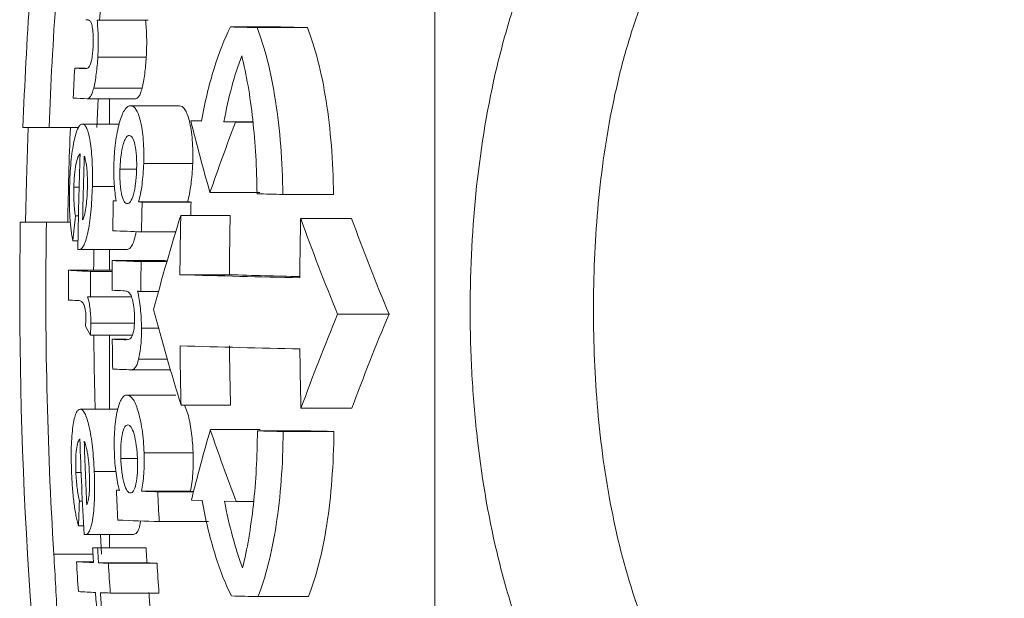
# Model space of a CAD drawing. Header units: millimetres. Extents: x 154 to 910, y 64 to 795.
# Tile 3 of 27: x 154 to 175, y 136 to 148. Entities that reach past the tile are written whole.
import ezdxf

# ---------------------------------------------------------------- set-up
doc = ezdxf.new("R2010")
doc.units = ezdxf.units.MM

msp = doc.modelspace()

# ---------------------------------------------------------------- linework, layer by layer
at = {"color": 7, "linetype": 'Continuous', "lineweight": 15}
for p, q in [((163.206, 105.018), (163.206, 179.018)), ((156.086, 147.779), (156.139, 147.777)), ((156.139, 147.777), (157.16, 147.777)), ((158.896, 147.637), (159.95, 147.637)), ((159.456, 147.622), (160.518, 147.622)), ((156.099, 147.002), (157.12, 147.002)), ((155.613, 146.767), (155.843, 146.767)), ((156.012, 146.346), (157.032, 146.346)), ((155.876, 146.124), (156.894, 146.124)), ((156.104, 146.124), (156.078, 145.518)), ((156.344, 146.124), (156.344, 145.59)), ((156.79, 145.975), (157.819, 145.975)), ((154.52, 145.518), (155.072, 145.518)), ((155.072, 145.518), (155.693, 145.518)), ((155.776, 145.59), (156.552, 145.59)), ((158.059, 145.657), (158.285, 145.65)), ((158.059, 145.657), (158.286, 145.657)), ((158.756, 145.637), (159.003, 145.631)), ((158.756, 145.637), (159.369, 145.637)), ((159.003, 145.631), (159.369, 145.631)), ((157.067, 144.755), (158.099, 144.755)), ((156.566, 144.639), (156.913, 144.639)), ((155.595, 144.255), (155.705, 144.255)), ((155.984, 144.272), (156.451, 144.272)), ((158.463, 144.144), (159.512, 144.144)), ((159.998, 144.105), (161.067, 144.105)), ((156.426, 143.967), (156.489, 143.965)), ((156.426, 143.967), (156.488, 143.967)), ((156.96, 143.947), (157.991, 143.947)), ((157.032, 143.945), (158.064, 143.945)), ((155.627, 143.652), (155.691, 143.652)), ((157.848, 143.661), (158.889, 143.661)), ((155.016, 143.518), (154.465, 143.518)), ((155.016, 143.518), (155.522, 143.518)), ((160.375, 143.596), (161.448, 143.596)), ((157.019, 143.316), (157.741, 143.316)), ((155.575, 143.128), (155.682, 143.128)), ((155.701, 142.942), (156.718, 142.942)), ((156.344, 142.942), (156.344, 142.505)), ((156.405, 142.711), (157.43, 142.711)), ((157.011, 142.688), (157.554, 142.688)), ((155.482, 142.505), (156.404, 142.505)), ((155.945, 142.482), (156.403, 142.482)), ((157.83, 142.412), (158.871, 142.412)), ((157.007, 142.06), (157.377, 142.06)), ((155.882, 141.947), (155.943, 141.944)), ((155.943, 141.944), (156.807, 141.944)), ((161.154, 141.579), (162.237, 141.579)), ((155.953, 141.392), (156.869, 141.392)), ((155.942, 141.136), (156.831, 141.136)), ((156.344, 141.136), (156.344, 139.577)), ((157.019, 141.286), (157.38, 141.286)), ((156.405, 141.05), (156.706, 141.05)), ((156.96, 140.63), (157.564, 140.63)), ((156.801, 140.408), (157.629, 140.408)), ((156.715, 139.873), (157.743, 139.873)), ((155.729, 139.577), (156.52, 139.577)), ((157.854, 139.662), (158.896, 139.662)), ((160.381, 139.596), (161.454, 139.596)), ((158.471, 139.144), (159.52, 139.144)), ((159.463, 139.118), (160.524, 139.118)), ((160.006, 139.105), (161.075, 139.105)), ((157.075, 138.653), (158.107, 138.653)), ((156.584, 138.536), (156.934, 138.536)), ((155.637, 138.242), (155.747, 138.242)), ((156.024, 138.26), (156.483, 138.26)), ((156.49, 137.865), (156.553, 137.862)), ((156.49, 137.865), (156.552, 137.865)), ((157.022, 137.845), (158.054, 137.845)), ((157.363, 137.833), (158.116, 137.833)), ((155.71, 137.639), (155.774, 137.639)), ((158.072, 137.657), (158.297, 137.651)), ((158.769, 137.638), (159.016, 137.631)), ((159.016, 137.631), (159.381, 137.631)), ((157.394, 137.205), (158.43, 137.205)), ((155.693, 137.116), (155.8, 137.116)), ((155.832, 136.93), (156.85, 136.93)), ((156.155, 136.93), (156.179, 136.518)), ((156.344, 136.93), (156.344, 136.654)), ((155.991, 136.654), (157.011, 136.654)), ((156.095, 136.649), (157.116, 136.649)), ((155.65, 136.357), (156.009, 136.357)), ((156.114, 136.335), (157.135, 136.335)), ((156.323, 136.326), (157.346, 136.326)), ((156.364, 135.698), (157.388, 135.698)), ((159.475, 135.623), (160.537, 135.623))]:
    msp.add_line(p, q, dxfattribs=at)
at = {"color": 8, "linetype": 'Continuous', "lineweight": 15}
msp.add_line((155.171, 136.518), (155.999, 136.518), dxfattribs=at)
at = {"color": 7, "linetype": 'Continuous', "lineweight": 15, "flags": 128}
for points in [[(154.576, 143.518), (154.595, 144.393), (154.631, 145.518)], [(157.032, 143.945), (157.023, 143.945), (157.014, 143.945), (157.005, 143.946), (156.996, 143.946), (156.987, 143.946), (156.978, 143.947), (156.969, 143.947), (156.96, 143.947)], [(157.991, 143.947), (158, 143.947), (158.009, 143.947), (158.018, 143.946), (158.027, 143.946), (158.036, 143.946), (158.046, 143.945), (158.055, 143.945), (158.064, 143.945)], [(156.015, 142.942), (156.012, 142.643), (156.011, 142.505)], [(157.43, 142.711), (157.502, 142.708), (157.559, 142.706)], [(156.939, 142.062), (156.948, 142.062), (156.956, 142.062), (156.964, 142.062), (156.973, 142.061), (156.981, 142.061), (156.99, 142.061), (156.998, 142.06), (157.007, 142.06)], [(155.658, 141.867), (155.661, 141.867), (155.664, 141.868), (155.667, 141.868), (155.669, 141.868), (155.672, 141.868), (155.675, 141.868), (155.678, 141.868), (155.68, 141.868)], [(158.054, 137.845), (158.096, 137.843), (158.119, 137.843)]]:
    msp.add_lwpolyline(points, dxfattribs=at)
at = {"color": 7, "linetype": 'Continuous', "lineweight": 15}
for centre, radius, start, end in [((245.453, 142.018), 91, 174.32411, 177.79577), ((245.453, 142.018), 90.449, 174.28941, 177.78234), ((245.241, 141.865), 89.299, 175.80027, 176.2043), ((167.922, 484.576), 337.06, 268.46551, 268.56084), ((169.066, 492.133), 344.617, 268.48425, 268.57864), ((245.241, 141.888), 89.762, 176.88384, 177.28533), ((158.312, 198.327), 51.63, 267.0031, 267.2164), ((158.424, 200.522), 54.458, 267.0067, 267.3177), ((245.453, 142.018), 90, 177.77127, 179.04503), ((204.006, 157.104), 47.351, 193.9898, 195.8848), ((203.911, 128.484), 48.07, 159.1027, 160.9882), ((245.241, 141.878), 89.568, 178.02637, 179.31703), ((245.241, 141.874), 89.478, 178.05314, 178.9154), ((169.661, 556.739), 412.747, 268.58301, 268.6585), ((245.241, 141.846), 88.84, 178.63215, 179.03737), ((245.242, 141.824), 88.235, 178.62277, 179.03077), ((245.242, 141.824), 87.203, 178.60647, 178.79256), ((228.214, 136.141), 72.975, 174.09227, 174.50544), ((202.398, 129.704), 46.685, 162.6042, 165.1371), ((245.242, 141.797), 87.414, 178.77809, 179.59747), ((245.242, 141.797), 86.372, 178.76336, 179.59262), ((245.453, 142.018), 91, 179.05552, 187.87837), ((245.453, 142.018), 90.449, 179.04977, 183.48618), ((245.242, 141.732), 84.888, 178.74172, 179.58549), ((206.668, 160.313), 49.219, 199.8557, 202.3733), ((207.23, 160.341), 48.748, 200.0898, 202.6361), ((161.417, 270.822), 127.581, 267.75264, 268.02471), ((158.549, 162.329), 19.594, 261.5815, 261.6444), ((245.241, 141.846), 88.84, 179.44254, 179.84768), ((161.408, 270.171), 127.559, 267.75243, 268.02453), ((245.242, 141.824), 88.235, 179.43872, 179.84664), ((245.241, 141.888), 89.762, 179.60627, 180.00725), ((158.555, 201.404), 58.98, 267.01371, 267.4638), ((245.241, 141.865), 89.299, 179.60423, 179.94971), ((167.852, 480.478), 338.215, 268.30197, 268.73011), ((167.718, 441.468), 299.187, 268.30554, 268.59006), ((160.89, 256.064), 114.07, 267.7451, 267.86152), ((158.156, 192.917), 51.111, 266.9981, 267.1983), ((203.905, 153.983), 48.226, 194.7807, 197.2746), ((205.253, 123.25), 47.756, 157.4313, 159.9842), ((205.834, 123.222), 47.304, 157.1667, 159.7485), ((169.508, 148.318), 15.35, 207.0572, 207.8968), ((245.453, 142.018), 89.443, 180.56478, 181.56385), ((245.241, 141.846), 88.84, 180.51326, 180.91843), ((160.923, 255.822), 114.861, 267.74546, 267.87189), ((167.854, 478.995), 338.232, 268.30201, 268.73014), ((245.242, 141.797), 87.414, 180.58063, 181.40004), ((245.242, 141.797), 86.372, 180.58763, 181.41693), ((245.242, 141.732), 84.888, 180.59791, 181.44172), ((161.119, 260.079), 119.75, 267.74781, 267.93366), ((202.512, 126.529), 45.812, 164.0156, 165.9411), ((205.377, 155.173), 49.57, 198.8668, 200.7256), ((169.67, 551.807), 412.815, 268.58314, 268.65863), ((170.83, 561.032), 422.039, 268.60067, 268.67544), ((245.241, 141.878), 89.568, 181.8733, 183.16486), ((245.241, 141.874), 89.478, 181.90392, 182.7666), ((245.241, 141.846), 88.84, 182.56872, 182.97433), ((162.641, 298.092), 160.345, 267.99179, 268.11385), ((245.242, 141.815), 87.969, 182.59419, 183.00383), ((228.111, 135.023), 72.448, 177.93047, 178.34481), ((161.887, 274.614), 137.482, 267.76294, 268.12701), ((158.719, 156.746), 20.025, 261.6484, 261.7105), ((245.241, 141.87), 89.403, 183.34489, 183.54654), ((159.251, 207.558), 70.98, 267.36811, 267.45205), ((245.241, 141.865), 89.299, 183.34878, 183.55067), ((160.305, 209.145), 72.566, 267.39814, 267.48119), ((245.242, 141.865), 88.28, 183.38748, 183.59171), ((245.241, 141.888), 89.762, 183.53234, 183.93417), ((158.586, 192.601), 56.32, 267.0126, 267.379), ((159.719, 217.404), 81.15, 267.4541, 267.60152), ((245.241, 141.856), 89.091, 183.55898, 183.96384), ((160.778, 219.22), 82.965, 267.48323, 267.6291), ((245.242, 141.856), 88.069, 183.60031, 184.00989), ((158.628, 192.022), 56.37, 267.014, 267.3802), ((245.241, 141.87), 89.403, 183.94999, 184.20946), ((159.761, 216.848), 81.222, 267.45528, 267.60263), ((245.241, 141.865), 89.299, 183.95459, 184.21435), ((245.242, 141.865), 88.28, 184.00031, 184.26309), ((167.942, 472.71), 337.194, 268.46585, 268.56116)]:
    msp.add_arc(centre, radius, start, end, dxfattribs=at)
for points, knots in [([(175.206, 127.341), (174.32, 127.341), (173.454, 127.446), (172.184, 127.757), (171.765, 127.887), (170.959, 128.193), (170.569, 128.37), (169.816, 128.769), (169.45, 128.993), (168.756, 129.481), (168.428, 129.744), (167.497, 130.589), (166.945, 131.233), (166.009, 132.607), (165.618, 133.342), (165.129, 134.513), (164.983, 134.915), (164.725, 135.724), (164.612, 136.132), (164.317, 137.371), (164.178, 138.215), (164.039, 139.504), (164.004, 139.938), (163.958, 140.815), (163.947, 141.254), (163.948, 142.561), (163.992, 143.423), (164.176, 145.13), (164.315, 145.974), (164.613, 147.226), (164.728, 147.639), (164.987, 148.445), (165.132, 148.839), (165.456, 149.609), (165.634, 149.985), (166.03, 150.719), (166.249, 151.078), (166.956, 152.107), (167.497, 152.731), (168.429, 153.57), (168.762, 153.834), (169.453, 154.315), (169.814, 154.535), (170.566, 154.929), (170.959, 155.106), (171.77, 155.411), (172.183, 155.538), (173.023, 155.742), (173.45, 155.819), (174.32, 155.923), (174.763, 155.95), (175.206, 155.95)], [0, 0, 0, 0, 0.0625, 0.0625, 0.09375, 0.09375, 0.125, 0.125, 0.15625, 0.15625, 0.1875, 0.1875, 0.25, 0.25, 0.3125, 0.3125, 0.34375, 0.34375, 0.375, 0.375, 0.4375, 0.4375, 0.46875, 0.46875, 0.5, 0.5, 0.5625, 0.5625, 0.625, 0.625, 0.65625, 0.65625, 0.6875, 0.6875, 0.71875, 0.71875, 0.75, 0.75, 0.8125, 0.8125, 0.84375, 0.84375, 0.875, 0.875, 0.90625, 0.90625, 0.9375, 0.9375, 0.96875, 0.96875, 1, 1, 1, 1]), ([(175.206, 153.783), (174.847, 153.783), (174.488, 153.76), (173.786, 153.666), (173.441, 153.597), (172.763, 153.414), (172.43, 153.3), (171.779, 153.025), (171.468, 152.868), (170.872, 152.515), (170.588, 152.319), (170.045, 151.887), (169.788, 151.652), (169.075, 150.911), (168.669, 150.362), (167.973, 149.164), (167.693, 148.534), (167.352, 147.555), (167.251, 147.223), (167.072, 146.549), (166.994, 146.205), (166.791, 145.173), (166.698, 144.479), (166.575, 143.084), (166.546, 142.381), (166.545, 140.969), (166.575, 140.255), (166.698, 138.853), (166.792, 138.159), (167.059, 136.792), (167.233, 136.117), (167.692, 134.792), (167.972, 134.161), (168.486, 133.269), (168.674, 132.98), (169.085, 132.424), (169.309, 132.157), (169.786, 131.657), (170.04, 131.424), (170.582, 130.99), (170.871, 130.788), (171.47, 130.431), (171.78, 130.273), (172.425, 129.999), (172.762, 129.882), (173.788, 129.603), (174.488, 129.51), (175.206, 129.51)], [0, 0, 0, 0, 0.03125, 0.03125, 0.0625, 0.0625, 0.09375, 0.09375, 0.125, 0.125, 0.15625, 0.15625, 0.1875, 0.1875, 0.25, 0.25, 0.3125, 0.3125, 0.34375, 0.34375, 0.375, 0.375, 0.4375, 0.4375, 0.5, 0.5, 0.5625, 0.5625, 0.625, 0.625, 0.6875, 0.6875, 0.75, 0.75, 0.78125, 0.78125, 0.8125, 0.8125, 0.84375, 0.84375, 0.875, 0.875, 0.90625, 0.90625, 0.9375, 0.9375, 1, 1, 1, 1]), ([(155.85, 147.79), (155.866, 147.789), (155.881, 147.788), (155.896, 147.784), (155.904, 147.782), (155.912, 147.78), (155.919, 147.776), (155.927, 147.772), (155.934, 147.766), (155.942, 147.756)], [0, 0, 0, 0, 0.00026142, 0.00026142, 0.00026142, 0.0003924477, 0.0003924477, 0.0003924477, 0.0005242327, 0.0005242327, 0.0005242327, 0.0005242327]), ([(156.099, 147.002), (156.103, 147.074), (156.106, 147.145), (156.109, 147.285), (156.109, 147.353), (156.104, 147.548), (156.095, 147.666), (156.086, 147.779)], [0, 0, 0, 0, 0.25, 0.25, 0.5, 0.5, 1, 1, 1, 1]), ([(157.107, 147.779), (157.116, 147.666), (157.125, 147.548), (157.13, 147.351), (157.13, 147.284), (157.127, 147.145), (157.124, 147.074), (157.12, 147.002)], [0, 0, 0, 0, 0.5, 0.5, 0.75, 0.75, 1, 1, 1, 1]), ([(155.942, 147.756), (155.952, 147.738), (155.962, 147.718), (155.98, 147.656), (155.988, 147.616), (155.999, 147.519), (156.003, 147.462), (156.004, 147.369), (156.003, 147.336), (156.002, 147.27), (156, 147.237), (155.998, 147.203)], [0, 0, 0, 0, 0.25, 0.25, 0.5, 0.5, 0.75, 0.75, 0.875, 0.875, 1, 1, 1, 1]), ([(158.896, 147.637), (158.767, 147.384), (158.652, 147.091), (158.497, 146.592), (158.449, 146.414), (158.36, 146.044), (158.32, 145.851), (158.285, 145.65)], [0, 0, 0, 0, 0.5, 0.5, 0.75, 0.75, 1, 1, 1, 1]), ([(159.998, 144.105), (159.995, 144.455), (159.98, 144.794), (159.929, 145.455), (159.891, 145.778), (159.798, 146.38), (159.742, 146.66), (159.611, 147.179), (159.537, 147.415), (159.456, 147.622)], [0, 0, 0, 0, 0.25, 0.25, 0.5, 0.5, 0.75, 0.75, 1, 1, 1, 1]), ([(160.518, 147.622), (160.6, 147.415), (160.673, 147.182), (160.805, 146.668), (160.863, 146.383), (160.958, 145.781), (160.995, 145.465), (161.048, 144.801), (161.063, 144.455), (161.067, 144.105)], [0, 0, 0, 0, 0.25, 0.25, 0.5, 0.5, 0.75, 0.75, 1, 1, 1, 1]), ([(155.998, 147.203), (155.995, 147.154), (155.991, 147.106), (155.981, 147.013), (155.974, 146.969), (155.95, 146.856), (155.931, 146.809), (155.893, 146.769), (155.875, 146.764), (155.839, 146.758), (155.822, 146.757), (155.805, 146.758)], [0, 0, 0, 0, 0.125, 0.125, 0.25, 0.25, 0.5, 0.5, 0.75, 0.75, 1, 1, 1, 1]), ([(156.012, 146.346), (156.023, 146.391), (156.033, 146.436), (156.051, 146.537), (156.059, 146.59), (156.074, 146.702), (156.081, 146.761), (156.092, 146.88), (156.096, 146.941), (156.099, 147.002)], [0, 0, 0, 0, 0.25, 0.25, 0.5, 0.5, 0.75, 0.75, 1, 1, 1, 1]), ([(157.12, 147.002), (157.116, 146.941), (157.112, 146.88), (157.101, 146.76), (157.095, 146.702), (157.08, 146.59), (157.071, 146.536), (157.053, 146.435), (157.043, 146.391), (157.032, 146.346)], [0, 0, 0, 0, 0.25, 0.25, 0.5, 0.5, 0.75, 0.75, 1, 1, 1, 1]), ([(159.133, 147.029), (159.232, 146.631), (159.309, 146.183), (159.42, 145.187), (159.45, 144.664), (159.455, 144.118)], [0, 0, 0, 0, 0.5, 0.5, 1, 1, 1, 1]), ([(155.876, 146.124), (155.887, 146.125), (155.898, 146.126), (155.921, 146.14), (155.933, 146.152), (155.956, 146.185), (155.968, 146.208), (155.991, 146.267), (156.002, 146.305), (156.012, 146.346)], [0, 0, 0, 0, 0.25, 0.25, 0.5, 0.5, 0.75, 0.75, 1, 1, 1, 1]), ([(157.032, 146.346), (157.022, 146.305), (157.011, 146.268), (156.988, 146.209), (156.976, 146.185), (156.952, 146.152), (156.94, 146.14), (156.917, 146.126), (156.906, 146.125), (156.894, 146.124)], [0, 0, 0, 0, 0.25, 0.25, 0.5, 0.5, 0.75, 0.75, 1, 1, 1, 1]), ([(156.79, 145.975), (156.77, 145.974), (156.751, 145.971), (156.711, 145.947), (156.692, 145.927), (156.634, 145.845), (156.597, 145.76), (156.548, 145.593), (156.533, 145.532), (156.504, 145.401), (156.492, 145.328), (156.47, 145.177), (156.461, 145.097), (156.45, 144.972), (156.447, 144.93), (156.442, 144.845), (156.441, 144.802), (156.439, 144.76)], [0, 0, 0, 0, 0.125, 0.125, 0.25, 0.25, 0.5, 0.5, 0.625, 0.625, 0.75, 0.75, 0.875, 0.875, 0.9375, 0.9375, 1, 1, 1, 1]), ([(157.067, 144.755), (157.069, 144.84), (157.07, 144.925), (157.068, 145.09), (157.064, 145.172), (157.046, 145.402), (157.024, 145.537), (156.985, 145.704), (156.97, 145.754), (156.938, 145.837), (156.921, 145.871), (156.886, 145.924), (156.867, 145.944), (156.829, 145.968), (156.809, 145.972), (156.79, 145.975)], [0, 0, 0, 0, 0.125, 0.125, 0.25, 0.25, 0.5, 0.5, 0.625, 0.625, 0.75, 0.75, 0.875, 0.875, 1, 1, 1, 1]), ([(157.819, 145.975), (157.838, 145.972), (157.858, 145.968), (157.896, 145.944), (157.915, 145.925), (157.951, 145.872), (157.968, 145.838), (158.001, 145.756), (158.016, 145.707), (158.056, 145.539), (158.077, 145.406), (158.096, 145.173), (158.1, 145.093), (158.103, 144.928), (158.101, 144.841), (158.099, 144.755)], [0, 0, 0, 0, 0.125, 0.125, 0.25, 0.25, 0.375, 0.375, 0.5, 0.5, 0.75, 0.75, 0.875, 0.875, 1, 1, 1, 1]), ([(155.776, 145.59), (155.76, 145.588), (155.745, 145.585), (155.713, 145.556), (155.697, 145.534), (155.651, 145.441), (155.622, 145.345), (155.584, 145.16), (155.572, 145.093), (155.551, 144.947), (155.541, 144.867), (155.526, 144.703), (155.52, 144.619), (155.51, 144.444), (155.507, 144.355), (155.504, 144.267)], [0, 0, 0, 0, 0.125, 0.125, 0.25, 0.25, 0.5, 0.5, 0.625, 0.625, 0.75, 0.75, 0.875, 0.875, 1, 1, 1, 1]), ([(155.984, 144.272), (155.986, 144.36), (155.987, 144.448), (155.986, 144.62), (155.984, 144.705), (155.977, 144.869), (155.971, 144.946), (155.957, 145.089), (155.949, 145.157), (155.919, 145.34), (155.894, 145.437), (155.853, 145.529), (155.838, 145.552), (155.808, 145.582), (155.792, 145.587), (155.776, 145.59)], [0, 0, 0, 0, 0.125, 0.125, 0.25, 0.25, 0.375, 0.375, 0.5, 0.5, 0.75, 0.75, 0.875, 0.875, 1, 1, 1, 1]), ([(156.566, 144.639), (156.568, 144.688), (156.57, 144.736), (156.578, 144.831), (156.582, 144.878), (156.6, 145.012), (156.616, 145.091), (156.644, 145.188), (156.654, 145.218), (156.675, 145.267), (156.686, 145.287), (156.708, 145.319), (156.719, 145.331), (156.742, 145.344), (156.754, 145.346), (156.765, 145.347)], [0, 0, 0, 0, 0.125, 0.125, 0.25, 0.25, 0.5, 0.5, 0.625, 0.625, 0.75, 0.75, 0.875, 0.875, 1, 1, 1, 1]), ([(156.765, 145.347), (156.776, 145.345), (156.787, 145.343), (156.808, 145.328), (156.819, 145.316), (156.849, 145.269), (156.867, 145.217), (156.896, 145.083), (156.907, 145.003), (156.916, 144.869), (156.918, 144.823), (156.919, 144.727), (156.918, 144.678), (156.917, 144.629)], [0, 0, 0, 0, 0.125, 0.125, 0.25, 0.25, 0.5, 0.5, 0.75, 0.75, 0.875, 0.875, 1, 1, 1, 1]), ([(155.595, 144.255), (155.597, 144.343), (155.601, 144.43), (155.616, 144.594), (155.626, 144.671), (155.651, 144.801), (155.665, 144.852), (155.695, 144.927), (155.711, 144.948), (155.727, 144.963)], [0, 0, 0, 0, 0.25, 0.25, 0.5, 0.5, 0.75, 0.75, 1, 1, 1, 1]), ([(155.815, 144.913), (155.825, 144.884), (155.834, 144.854), (155.847, 144.798), (155.852, 144.778), (155.859, 144.734), (155.862, 144.708), (155.865, 144.683)], [0, 0, 0, 0, 0.5, 0.5, 0.75, 0.75, 1, 1, 1, 1]), ([(155.865, 144.683), (155.868, 144.649), (155.871, 144.615), (155.876, 144.542), (155.878, 144.504), (155.88, 144.427), (155.88, 144.388), (155.88, 144.307), (155.879, 144.266), (155.879, 144.226)], [0, 0, 0, 0, 0.25, 0.25, 0.5, 0.5, 0.75, 0.75, 1, 1, 1, 1]), ([(156.439, 144.76), (156.437, 144.686), (156.436, 144.613), (156.437, 144.467), (156.44, 144.397), (156.449, 144.263), (156.455, 144.198), (156.47, 144.076), (156.479, 144.02), (156.489, 143.965)], [0, 0, 0, 0, 0.25, 0.25, 0.5, 0.5, 0.75, 0.75, 1, 1, 1, 1]), ([(156.96, 143.947), (156.974, 144.001), (156.987, 144.057), (157.012, 144.181), (157.022, 144.246), (157.04, 144.384), (157.048, 144.456), (157.06, 144.604), (157.064, 144.68), (157.067, 144.755)], [0, 0, 0, 0, 0.25, 0.25, 0.5, 0.5, 0.75, 0.75, 1, 1, 1, 1]), ([(158.099, 144.755), (158.096, 144.68), (158.092, 144.604), (158.08, 144.456), (158.073, 144.384), (158.054, 144.247), (158.043, 144.181), (158.019, 144.057), (158.005, 144.001), (157.991, 143.947)], [0, 0, 0, 0, 0.25, 0.25, 0.5, 0.5, 0.75, 0.75, 1, 1, 1, 1]), ([(156.72, 143.911), (156.709, 143.913), (156.698, 143.915), (156.676, 143.929), (156.665, 143.941), (156.635, 143.989), (156.616, 144.04), (156.594, 144.141), (156.588, 144.178), (156.577, 144.258), (156.573, 144.303), (156.567, 144.394), (156.565, 144.441), (156.564, 144.539), (156.565, 144.589), (156.566, 144.639)], [0, 0, 0, 0, 0.125, 0.125, 0.25, 0.25, 0.5, 0.5, 0.625, 0.625, 0.75, 0.75, 0.875, 0.875, 1, 1, 1, 1]), ([(156.917, 144.629), (156.915, 144.58), (156.913, 144.531), (156.906, 144.436), (156.902, 144.389), (156.885, 144.253), (156.869, 144.173), (156.832, 144.037), (156.811, 143.986), (156.777, 143.938), (156.766, 143.927), (156.743, 143.913), (156.732, 143.912), (156.72, 143.911)], [0, 0, 0, 0, 0.125, 0.125, 0.25, 0.25, 0.5, 0.5, 0.75, 0.75, 0.875, 0.875, 1, 1, 1, 1]), ([(155.504, 144.267), (155.501, 144.156), (155.5, 144.047), (155.501, 143.832), (155.505, 143.725), (155.516, 143.524), (155.525, 143.432), (155.547, 143.265), (155.56, 143.194), (155.575, 143.128)], [0, 0, 0, 0, 0.25, 0.25, 0.5, 0.5, 0.75, 0.75, 1, 1, 1, 1]), ([(155.627, 143.652), (155.621, 143.692), (155.615, 143.733), (155.605, 143.825), (155.601, 143.874), (155.596, 143.976), (155.594, 144.031), (155.593, 144.142), (155.593, 144.198), (155.595, 144.255)], [0, 0, 0, 0, 0.25, 0.25, 0.5, 0.5, 0.75, 0.75, 1, 1, 1, 1]), ([(155.701, 142.942), (155.717, 142.943), (155.734, 142.946), (155.766, 142.971), (155.782, 142.991), (155.83, 143.077), (155.861, 143.171), (155.901, 143.357), (155.913, 143.425), (155.935, 143.574), (155.945, 143.655), (155.961, 143.823), (155.968, 143.911), (155.978, 144.09), (155.981, 144.181), (155.984, 144.272)], [0, 0, 0, 0, 0.125, 0.125, 0.25, 0.25, 0.5, 0.5, 0.625, 0.625, 0.75, 0.75, 0.875, 0.875, 1, 1, 1, 1]), ([(155.879, 144.226), (155.876, 144.154), (155.873, 144.082), (155.863, 143.945), (155.855, 143.879), (155.838, 143.761), (155.828, 143.707), (155.805, 143.62), (155.792, 143.592), (155.779, 143.567)], [0, 0, 0, 0, 0.25, 0.25, 0.5, 0.5, 0.75, 0.75, 1, 1, 1, 1]), ([(156.908, 143.321), (156.895, 143.26), (156.861, 143.097), (156.793, 142.964), (156.742, 142.95), (156.718, 142.942)], [0, 0, 0, 0, 0.235339, 0.630043, 1, 1, 1, 1]), ([(156.633, 142.074), (156.653, 142.072), (156.673, 142.071), (156.694, 142.067), (156.704, 142.065), (156.714, 142.063), (156.724, 142.059), (156.734, 142.055), (156.745, 142.049), (156.755, 142.04)], [0, 0, 0, 0, 0.0002644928, 0.0002644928, 0.0002644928, 0.0003970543, 0.0003970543, 0.0003970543, 0.0005303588, 0.0005303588, 0.0005303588, 0.0005303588]), ([(156.755, 142.04), (156.77, 142.021), (156.785, 142.001), (156.813, 141.939), (156.826, 141.9), (156.848, 141.803), (156.858, 141.747), (156.867, 141.653), (156.869, 141.62), (156.872, 141.554), (156.873, 141.52), (156.873, 141.486)], [0, 0, 0, 0, 0.25, 0.25, 0.5, 0.5, 0.75, 0.75, 0.875, 0.875, 1, 1, 1, 1]), ([(157.019, 141.286), (157.019, 141.357), (157.017, 141.429), (157.009, 141.569), (157.003, 141.637), (156.981, 141.832), (156.96, 141.95), (156.939, 142.062)], [0, 0, 0, 0, 0.25, 0.25, 0.5, 0.5, 1, 1, 1, 1]), ([(155.68, 141.868), (155.712, 141.866), (155.744, 141.86), (155.784, 141.819), (155.792, 141.808), (155.807, 141.779), (155.815, 141.758), (155.829, 141.709), (155.835, 141.68), (155.843, 141.624), (155.845, 141.604), (155.847, 141.561), (155.848, 141.539), (155.848, 141.516)], [0, 0, 0, 0, 0.5, 0.5, 0.625, 0.625, 0.75, 0.75, 0.875, 0.875, 0.9375, 0.9375, 1, 1, 1, 1]), ([(155.953, 141.392), (155.952, 141.45), (155.951, 141.508), (155.944, 141.619), (155.939, 141.674), (155.926, 141.77), (155.918, 141.815), (155.901, 141.889), (155.891, 141.918), (155.882, 141.947)], [0, 0, 0, 0, 0.25, 0.25, 0.5, 0.5, 0.75, 0.75, 1, 1, 1, 1]), ([(155.848, 141.516), (155.848, 141.5), (155.848, 141.484), (155.847, 141.468), (155.847, 141.453), (155.846, 141.437), (155.845, 141.422), (155.843, 141.393), (155.841, 141.364), (155.838, 141.336)], [0, 0, 0, 0, 0.0000481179, 0.0000481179, 0.0000481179, 0.0000963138, 0.0000963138, 0.0000963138, 0.000191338, 0.000191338, 0.000191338, 0.000191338]), ([(155.942, 141.136), (155.945, 141.177), (155.948, 141.218), (155.952, 141.303), (155.953, 141.347), (155.953, 141.392)], [0, 0, 0, 0, 0.5, 0.5, 1, 1, 1, 1]), ([(156.873, 141.486), (156.873, 141.437), (156.872, 141.388), (156.866, 141.295), (156.86, 141.251), (156.838, 141.137), (156.817, 141.091), (156.772, 141.052), (156.749, 141.047), (156.703, 141.041), (156.681, 141.04), (156.658, 141.041)], [0, 0, 0, 0, 0.125, 0.125, 0.25, 0.25, 0.5, 0.5, 0.75, 0.75, 1, 1, 1, 1]), ([(156.96, 140.63), (156.969, 140.674), (156.979, 140.719), (156.994, 140.82), (157.001, 140.873), (157.011, 140.985), (157.015, 141.044), (157.019, 141.164), (157.019, 141.225), (157.019, 141.286)], [0, 0, 0, 0, 0.25, 0.25, 0.5, 0.5, 0.75, 0.75, 1, 1, 1, 1]), ([(156.801, 140.408), (156.815, 140.408), (156.83, 140.409), (156.858, 140.423), (156.872, 140.435), (156.9, 140.468), (156.913, 140.491), (156.938, 140.55), (156.949, 140.588), (156.96, 140.63)], [0, 0, 0, 0, 0.25, 0.25, 0.5, 0.5, 0.75, 0.75, 1, 1, 1, 1]), ([(156.715, 139.873), (156.695, 139.871), (156.676, 139.869), (156.639, 139.844), (156.621, 139.825), (156.568, 139.743), (156.538, 139.658), (156.5, 139.49), (156.489, 139.429), (156.469, 139.297), (156.462, 139.224), (156.45, 139.073), (156.447, 138.994), (156.445, 138.87), (156.445, 138.827), (156.446, 138.743), (156.447, 138.7), (156.449, 138.657)], [0, 0, 0, 0, 0.125, 0.125, 0.25, 0.25, 0.5, 0.5, 0.625, 0.625, 0.75, 0.75, 0.875, 0.875, 0.9375, 0.9375, 1, 1, 1, 1]), ([(157.075, 138.653), (157.071, 138.738), (157.067, 138.823), (157.053, 138.989), (157.043, 139.071), (157.009, 139.3), (156.979, 139.435), (156.911, 139.657), (156.873, 139.741), (156.814, 139.821), (156.794, 139.841), (156.754, 139.866), (156.734, 139.87), (156.715, 139.873)], [0, 0, 0, 0, 0.125, 0.125, 0.25, 0.25, 0.5, 0.5, 0.75, 0.75, 0.875, 0.875, 1, 1, 1, 1]), ([(155.729, 139.577), (155.713, 139.576), (155.698, 139.572), (155.668, 139.544), (155.654, 139.522), (155.627, 139.46), (155.615, 139.421), (155.593, 139.326), (155.583, 139.27), (155.557, 139.086), (155.545, 138.935), (155.539, 138.69), (155.538, 138.604), (155.54, 138.43), (155.543, 138.342), (155.546, 138.254)], [0, 0, 0, 0, 0.125, 0.125, 0.25, 0.25, 0.375, 0.375, 0.5, 0.5, 0.75, 0.75, 0.875, 0.875, 1, 1, 1, 1]), ([(156.024, 138.26), (156.02, 138.348), (156.016, 138.436), (156.003, 138.608), (155.996, 138.693), (155.977, 138.857), (155.966, 138.934), (155.943, 139.077), (155.929, 139.145), (155.888, 139.327), (155.857, 139.424), (155.809, 139.516), (155.793, 139.539), (155.761, 139.57), (155.745, 139.574), (155.729, 139.577)], [0, 0, 0, 0, 0.125, 0.125, 0.25, 0.25, 0.375, 0.375, 0.5, 0.5, 0.75, 0.75, 0.875, 0.875, 1, 1, 1, 1]), ([(157.927, 139.662), (157.947, 139.616), (158, 139.496), (158.065, 139.18), (158.098, 138.865), (158.106, 138.69), (158.107, 138.653)], [0, 0, 0, 0, 0.221146, 0.576865, 0.911137, 1, 1, 1, 1]), ([(156.584, 138.536), (156.582, 138.585), (156.581, 138.634), (156.582, 138.728), (156.583, 138.775), (156.592, 138.909), (156.602, 138.989), (156.624, 139.086), (156.631, 139.116), (156.649, 139.165), (156.659, 139.185), (156.678, 139.217), (156.689, 139.228), (156.711, 139.242), (156.722, 139.243), (156.733, 139.244)], [0, 0, 0, 0, 0.125, 0.125, 0.25, 0.25, 0.5, 0.5, 0.625, 0.625, 0.75, 0.75, 0.875, 0.875, 1, 1, 1, 1]), ([(156.733, 139.244), (156.744, 139.243), (156.756, 139.24), (156.778, 139.225), (156.789, 139.214), (156.823, 139.166), (156.844, 139.115), (156.882, 138.981), (156.899, 138.902), (156.917, 138.767), (156.922, 138.721), (156.93, 138.625), (156.932, 138.576), (156.934, 138.526)], [0, 0, 0, 0, 0.125, 0.125, 0.25, 0.25, 0.5, 0.5, 0.75, 0.75, 0.875, 0.875, 1, 1, 1, 1]), ([(159.463, 139.118), (159.46, 138.573), (159.432, 138.054), (159.324, 137.065), (159.248, 136.622), (159.15, 136.23)], [0, 0, 0, 0, 0.5, 0.5, 1, 1, 1, 1]), ([(159.475, 135.623), (159.556, 135.825), (159.628, 136.053), (159.756, 136.56), (159.813, 136.842), (159.904, 137.437), (159.94, 137.751), (159.99, 138.411), (160.004, 138.756), (160.006, 139.105)], [0, 0, 0, 0, 0.25, 0.25, 0.5, 0.5, 0.75, 0.75, 1, 1, 1, 1]), ([(161.075, 139.105), (161.072, 138.756), (161.058, 138.418), (161.008, 137.761), (160.972, 137.44), (160.879, 136.844), (160.823, 136.567), (160.692, 136.056), (160.618, 135.825), (160.537, 135.623)], [0, 0, 0, 0, 0.25, 0.25, 0.5, 0.5, 0.75, 0.75, 1, 1, 1, 1]), ([(155.637, 138.242), (155.634, 138.33), (155.632, 138.417), (155.636, 138.581), (155.641, 138.659), (155.657, 138.789), (155.667, 138.84), (155.692, 138.915), (155.707, 138.936), (155.721, 138.95)], [0, 0, 0, 0, 0.25, 0.25, 0.5, 0.5, 0.75, 0.75, 1, 1, 1, 1]), ([(155.813, 138.901), (155.824, 138.872), (155.836, 138.842), (155.853, 138.786), (155.858, 138.766), (155.869, 138.721), (155.874, 138.696), (155.878, 138.67)], [0, 0, 0, 0, 0.5, 0.5, 0.75, 0.75, 1, 1, 1, 1]), ([(155.878, 138.67), (155.884, 138.636), (155.889, 138.602), (155.899, 138.53), (155.903, 138.492), (155.91, 138.415), (155.913, 138.375), (155.918, 138.295), (155.92, 138.254), (155.922, 138.213)], [0, 0, 0, 0, 0.25, 0.25, 0.5, 0.5, 0.75, 0.75, 1, 1, 1, 1]), ([(156.449, 138.657), (156.452, 138.583), (156.455, 138.51), (156.467, 138.364), (156.474, 138.294), (156.492, 138.159), (156.503, 138.095), (156.527, 137.973), (156.54, 137.917), (156.553, 137.862)], [0, 0, 0, 0, 0.25, 0.25, 0.5, 0.5, 0.75, 0.75, 1, 1, 1, 1]), ([(157.022, 137.845), (157.032, 137.899), (157.042, 137.955), (157.058, 138.079), (157.065, 138.143), (157.074, 138.281), (157.077, 138.354), (157.079, 138.502), (157.077, 138.577), (157.075, 138.653)], [0, 0, 0, 0, 0.25, 0.25, 0.5, 0.5, 0.75, 0.75, 1, 1, 1, 1]), ([(158.107, 138.653), (158.109, 138.577), (158.111, 138.502), (158.109, 138.352), (158.107, 138.281), (158.097, 138.143), (158.091, 138.077), (158.074, 137.954), (158.064, 137.899), (158.054, 137.845)], [0, 0, 0, 0, 0.25, 0.25, 0.5, 0.5, 0.75, 0.75, 1, 1, 1, 1]), ([(156.787, 137.809), (156.776, 137.81), (156.765, 137.813), (156.742, 137.827), (156.73, 137.839), (156.696, 137.887), (156.675, 137.938), (156.636, 138.073), (156.62, 138.154), (156.601, 138.291), (156.596, 138.338), (156.588, 138.436), (156.586, 138.487), (156.584, 138.536)], [0, 0, 0, 0, 0.125, 0.125, 0.25, 0.25, 0.5, 0.5, 0.75, 0.75, 0.875, 0.875, 1, 1, 1, 1]), ([(156.934, 138.526), (156.936, 138.477), (156.937, 138.429), (156.937, 138.333), (156.936, 138.286), (156.928, 138.149), (156.918, 138.069), (156.89, 137.935), (156.872, 137.883), (156.842, 137.836), (156.832, 137.824), (156.81, 137.811), (156.799, 137.809), (156.787, 137.809)], [0, 0, 0, 0, 0.125, 0.125, 0.25, 0.25, 0.5, 0.5, 0.75, 0.75, 0.875, 0.875, 1, 1, 1, 1]), ([(155.546, 138.254), (155.551, 138.143), (155.557, 138.033), (155.573, 137.818), (155.583, 137.711), (155.608, 137.511), (155.623, 137.419), (155.656, 137.252), (155.674, 137.181), (155.693, 137.116)], [0, 0, 0, 0, 0.25, 0.25, 0.5, 0.5, 0.75, 0.75, 1, 1, 1, 1]), ([(155.71, 137.639), (155.701, 137.679), (155.692, 137.72), (155.676, 137.812), (155.669, 137.861), (155.657, 137.963), (155.651, 138.018), (155.643, 138.129), (155.64, 138.186), (155.637, 138.242)], [0, 0, 0, 0, 0.25, 0.25, 0.5, 0.5, 0.75, 0.75, 1, 1, 1, 1]), ([(155.832, 136.93), (155.848, 136.931), (155.864, 136.934), (155.894, 136.959), (155.909, 136.978), (155.951, 137.063), (155.976, 137.158), (156.003, 137.345), (156.011, 137.413), (156.023, 137.562), (156.027, 137.643), (156.032, 137.811), (156.032, 137.899), (156.031, 138.078), (156.028, 138.169), (156.024, 138.26)], [0, 0, 0, 0, 0.125, 0.125, 0.25, 0.25, 0.5, 0.5, 0.625, 0.625, 0.75, 0.75, 0.875, 0.875, 1, 1, 1, 1]), ([(155.922, 138.213), (155.925, 138.142), (155.927, 138.07), (155.925, 137.933), (155.923, 137.867), (155.913, 137.749), (155.907, 137.695), (155.89, 137.607), (155.879, 137.579), (155.868, 137.555)], [0, 0, 0, 0, 0.25, 0.25, 0.5, 0.5, 0.75, 0.75, 1, 1, 1, 1]), ([(158.297, 137.651), (158.37, 137.246), (158.459, 136.876), (158.615, 136.369), (158.671, 136.208), (158.788, 135.906), (158.85, 135.766), (158.915, 135.637)], [0, 0, 0, 0, 0.5, 0.5, 0.75, 0.75, 1, 1, 1, 1]), ([(157, 137.219), (156.996, 137.193), (156.978, 137.067), (156.925, 136.955), (156.874, 136.938), (156.85, 136.93)], [0, 0, 0, 0, 0.118087, 0.560625, 1, 1, 1, 1]), ([(155.181, 130.762), (155.209, 130.63), (155.234, 130.552), (155.278, 130.502), (155.297, 130.531), (155.32, 130.654), (155.327, 130.707), (155.338, 130.841), (155.343, 130.922), (155.354, 131.201), (155.358, 131.433), (155.357, 131.85), (155.356, 132.001), (155.351, 132.321), (155.348, 132.49), (155.34, 132.845), (155.335, 133.03), (155.322, 133.418), (155.315, 133.622), (155.291, 134.246), (155.271, 134.679), (155.237, 135.357), (155.225, 135.588), (155.199, 136.051), (155.185, 136.284), (155.171, 136.518)], [0, 0, 0, 0, 0.125, 0.125, 0.25, 0.25, 0.3125, 0.3125, 0.375, 0.375, 0.5, 0.5, 0.5625, 0.5625, 0.625, 0.625, 0.6875, 0.6875, 0.75, 0.75, 0.875, 0.875, 0.9375, 0.9375, 1, 1, 1, 1])]:
    msp.add_open_spline(points, degree=3, knots=knots, dxfattribs=at)
for points in [[(158.756, 145.637), (158.854, 146.16), (158.98, 146.622), (159.133, 147.029)], [(159.15, 136.23), (158.996, 136.643), (158.868, 137.111), (158.769, 137.638)]]:
    msp.add_open_spline(points, degree=3, dxfattribs=at)

doc.saveas('drawing.dxf')
